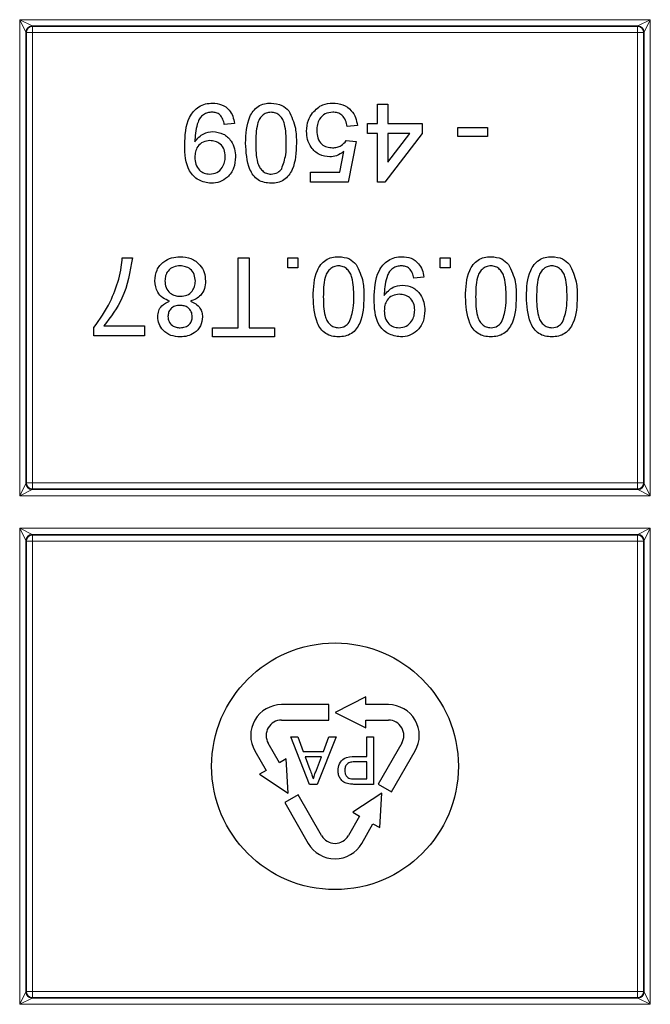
# Model space of a CAD drawing. Header units: millimetres. Extents: x 5 to 418, y 2 to 292.
# Tile 72 of 93: x 327.53 to 330.94, y 92.96 to 98.29. Entities that reach past the tile are written whole.
import ezdxf

# ---------------------------------------------------------------- set-up
doc = ezdxf.new("R2010")
doc.units = ezdxf.units.MM

msp = doc.modelspace()

# ---------------------------------------------------------------- linework, layer by layer
at = {"color": 7, "linetype": 'Continuous', "lineweight": 18}
for p, q in [((327.5308, 98.2862), (330.9384, 98.2862)), ((327.5308, 95.712), (327.5308, 98.2862)), ((327.5641, 98.2195), (327.5308, 98.2862)), ((327.5308, 98.2862), (327.5974, 98.2529)), ((330.8717, 98.2529), (330.9384, 98.2862)), ((330.9384, 98.2862), (330.905, 98.2195)), ((330.9384, 98.2862), (330.9384, 95.712)), ((330.8717, 98.2529), (327.5974, 98.2529)), ((327.5974, 98.2529), (327.6007, 98.2497)), ((327.6007, 98.2497), (330.8685, 98.2497)), ((327.6007, 98.2497), (327.6007, 98.2163)), ((330.8685, 98.2497), (330.8717, 98.2529)), ((330.8685, 98.2497), (330.8685, 98.2163)), ((327.5641, 98.2195), (327.5641, 95.7786)), ((327.5673, 98.2163), (327.5641, 98.2195)), ((327.5673, 95.7818), (327.5673, 98.2163)), ((327.6007, 98.2163), (327.5673, 98.2163)), ((327.6007, 98.2163), (327.6007, 95.7818)), ((330.8685, 98.2163), (327.6007, 98.2163)), ((330.8685, 95.7818), (330.8685, 98.2163)), ((330.9018, 98.2163), (330.8685, 98.2163)), ((330.905, 98.2195), (330.9018, 98.2163)), ((330.9018, 98.2163), (330.9018, 95.7818)), ((330.905, 95.7786), (330.905, 98.2195)), ((327.5308, 95.712), (327.5641, 95.7786)), ((327.5974, 95.7453), (327.5308, 95.712)), ((327.5641, 95.7786), (327.5673, 95.7818)), ((327.6007, 95.7818), (327.5673, 95.7818)), ((327.6007, 95.7485), (327.5974, 95.7453)), ((327.5974, 95.7453), (330.8717, 95.7453)), ((327.6007, 95.7818), (330.8685, 95.7818)), ((327.6007, 95.7818), (327.6007, 95.7485)), ((330.8685, 95.7485), (327.6007, 95.7485)), ((330.8685, 95.7818), (330.8685, 95.7485)), ((330.9018, 95.7818), (330.8685, 95.7818)), ((330.8717, 95.7453), (330.8685, 95.7485)), ((330.9384, 95.712), (330.8717, 95.7453)), ((330.9018, 95.7818), (330.905, 95.7786)), ((330.905, 95.7786), (330.9384, 95.712)), ((330.9384, 95.712), (327.5308, 95.712)), ((327.5308, 95.5362), (330.9384, 95.5362)), ((327.5308, 92.962), (327.5308, 95.5362)), ((327.5641, 95.4695), (327.5308, 95.5362)), ((327.5308, 95.5362), (327.5974, 95.5029)), ((330.8717, 95.5029), (330.9384, 95.5362)), ((330.9384, 95.5362), (330.905, 95.4695)), ((330.9384, 95.5362), (330.9384, 92.962)), ((327.5641, 95.4695), (327.5641, 93.0286)), ((327.5673, 95.4663), (327.5641, 95.4695)), ((327.5673, 93.0318), (327.5673, 95.4663)), ((327.6007, 95.4663), (327.5673, 95.4663)), ((330.8717, 95.5029), (327.5974, 95.5029)), ((327.5974, 95.5029), (327.6007, 95.4997)), ((327.6007, 95.4997), (330.8685, 95.4997)), ((327.6007, 95.4997), (327.6007, 95.4663)), ((327.6007, 95.4663), (327.6007, 93.0318)), ((330.8685, 95.4663), (327.6007, 95.4663)), ((330.8685, 95.4997), (330.8717, 95.5029)), ((330.8685, 95.4997), (330.8685, 95.4663)), ((330.8685, 93.0318), (330.8685, 95.4663)), ((330.9018, 95.4663), (330.8685, 95.4663)), ((330.905, 95.4695), (330.9018, 95.4663)), ((330.9018, 95.4663), (330.9018, 93.0318)), ((330.905, 93.0286), (330.905, 95.4695)), ((327.5308, 92.962), (327.5641, 93.0286)), ((327.5641, 93.0286), (327.5673, 93.0318)), ((327.6007, 93.0318), (327.5673, 93.0318)), ((327.6007, 93.0318), (327.6007, 92.9985)), ((327.6007, 93.0318), (330.8685, 93.0318)), ((330.9018, 93.0318), (330.8685, 93.0318)), ((330.8685, 93.0318), (330.8685, 92.9985)), ((330.9018, 93.0318), (330.905, 93.0286)), ((330.905, 93.0286), (330.9384, 92.962)), ((327.5974, 92.9953), (327.5308, 92.962)), ((330.9384, 92.962), (327.5308, 92.962)), ((327.6007, 92.9985), (327.5974, 92.9953)), ((327.5974, 92.9953), (330.8717, 92.9953)), ((330.8685, 92.9985), (327.6007, 92.9985)), ((330.8717, 92.9953), (330.8685, 92.9985)), ((330.9384, 92.962), (330.8717, 92.9953))]:
    msp.add_line(p, q, dxfattribs=at)
at = {"color": 7, "linetype": 'Continuous', "lineweight": 25}
for p, q in [((329.4651, 97.7255), (329.4651, 97.8298)), ((329.4651, 97.8298), (329.5199, 97.8298)), ((329.5199, 97.8298), (329.5199, 97.7255)), ((328.6913, 97.7255), (328.6364, 97.72)), ((329.3553, 97.7145), (329.3004, 97.709)), ((329.4102, 97.6706), (329.4102, 97.7255)), ((329.4102, 97.7255), (329.4651, 97.7255)), ((329.5199, 97.7255), (329.7065, 97.7255)), ((329.7065, 97.7255), (329.7065, 97.6706)), ((329.8986, 97.6542), (329.8986, 97.7036)), ((329.8986, 97.7036), (330.0578, 97.7036)), ((330.0578, 97.7036), (330.0578, 97.6542)), ((329.4651, 97.6706), (329.4102, 97.6706)), ((329.4651, 97.4072), (329.4651, 97.6706)), ((329.7065, 97.6706), (329.5035, 97.4072)), ((329.5199, 97.5165), (329.6388, 97.6706)), ((329.5199, 97.6706), (329.5199, 97.5165)), ((329.6388, 97.6706), (329.5199, 97.6706)), ((330.0578, 97.6542), (329.8986, 97.6542)), ((329.2949, 97.6322), (329.3498, 97.6267)), ((329.3498, 97.6267), (329.3059, 97.4072)), ((329.2611, 97.4621), (329.2829, 97.573)), ((329.1029, 97.4072), (329.1029, 97.4621)), ((329.1029, 97.4621), (329.2611, 97.4621)), ((329.3059, 97.4072), (329.1029, 97.4072)), ((329.5035, 97.4072), (329.4651, 97.4072)), ((328.0849, 96.9991), (328.1397, 96.9991)), ((328.7105, 96.6204), (328.7105, 96.9991)), ((328.7105, 96.9991), (328.7709, 96.9991)), ((328.7709, 96.9991), (328.7709, 96.6204)), ((328.9794, 96.9991), (329.0343, 96.9991)), ((328.9794, 96.9442), (328.9794, 96.9991)), ((329.0343, 96.9991), (329.0343, 96.9442)), ((329.8026, 96.9442), (329.8026, 96.9991)), ((329.8026, 96.9991), (329.8574, 96.9991)), ((329.8574, 96.9991), (329.8574, 96.9442)), ((329.0343, 96.9442), (328.9794, 96.9442)), ((329.8574, 96.9442), (329.8026, 96.9442)), ((329.7148, 96.8948), (329.6599, 96.8893)), ((327.9312, 96.5765), (327.9312, 96.6209)), ((327.9861, 96.6314), (328.2056, 96.6314)), ((328.2056, 96.6314), (328.2056, 96.5765)), ((328.5733, 96.6204), (328.7105, 96.6204)), ((328.5733, 96.571), (328.5733, 96.6204)), ((328.7709, 96.6204), (328.908, 96.6204)), ((328.908, 96.6204), (328.908, 96.571)), ((328.2056, 96.5765), (327.9312, 96.5765)), ((328.908, 96.571), (328.5733, 96.571)), ((329.4012, 94.6241), (329.2346, 94.5407)), ((329.4012, 94.5824), (329.4012, 94.6241)), ((329.2012, 94.5824), (328.9459, 94.5824)), ((329.2012, 94.4991), (329.2012, 94.5824)), ((329.5232, 94.5824), (329.4012, 94.5824)), ((329.2346, 94.5407), (329.4012, 94.4574)), ((328.9459, 94.4991), (329.2012, 94.4991)), ((329.4012, 94.4991), (329.5232, 94.4991)), ((329.4012, 94.4574), (329.4012, 94.4991)), ((329.0973, 94.1513), (328.9953, 94.4082)), ((328.9953, 94.4082), (329.0337, 94.4082)), ((329.0337, 94.4082), (329.0629, 94.3291)), ((329.2401, 94.4082), (329.1381, 94.1513)), ((329.1724, 94.3291), (329.2016, 94.4082)), ((329.2016, 94.4082), (329.2401, 94.4082)), ((329.4058, 94.3028), (329.4058, 94.4082)), ((329.4058, 94.4082), (329.442, 94.4082)), ((329.442, 94.4082), (329.442, 94.1513)), ((328.9347, 94.2684), (328.8737, 94.3741)), ((329.5954, 94.3741), (329.4677, 94.1529)), ((328.8016, 94.3324), (328.8626, 94.2267)), ((329.0629, 94.3291), (329.1724, 94.3291)), ((329.1615, 94.2995), (329.0738, 94.2995)), ((329.0738, 94.2995), (329.0988, 94.232)), ((329.1352, 94.2284), (329.1615, 94.2995)), ((329.3429, 94.3028), (329.4058, 94.3028)), ((329.5399, 94.1113), (329.6676, 94.3324)), ((328.9708, 94.2892), (328.9347, 94.2684)), ((328.982, 94.1032), (328.9708, 94.2892)), ((329.4058, 94.2732), (329.3439, 94.2732)), ((329.4058, 94.181), (329.4058, 94.2732)), ((328.8626, 94.2267), (328.8265, 94.2059)), ((328.8265, 94.2059), (328.982, 94.1032)), ((329.1381, 94.1513), (329.0973, 94.1513)), ((329.3445, 94.181), (329.4058, 94.181)), ((329.442, 94.1513), (329.3477, 94.1513)), ((329.4677, 94.1529), (329.5399, 94.1113)), ((329.0347, 94.0952), (328.9626, 94.0535)), ((329.1624, 93.8741), (329.0347, 94.0952)), ((329.4872, 94.1032), (329.3317, 94.0006)), ((329.476, 93.9172), (329.4872, 94.1032)), ((328.9626, 94.0535), (329.0902, 93.8324)), ((329.3677, 93.9797), (329.3067, 93.8741)), ((329.3317, 94.0006), (329.3677, 93.9797)), ((329.3789, 93.8324), (329.4399, 93.9381)), ((329.4399, 93.9381), (329.476, 93.9172))]:
    msp.add_line(p, q, dxfattribs=at)
msp.add_circle((329.2346, 94.2491), 0.6667, dxfattribs=at)
at = {"color": 7, "linetype": 'Continuous', "lineweight": 18}
for centre, start, end in [((327.5975, 98.2195), 90.0204, 179.9796), ((327.6007, 98.2163), 90.0204, 179.9796), ((330.8685, 98.2163), 0.0204, 89.9796), ((330.8717, 98.2195), 0.0204, 89.9796), ((327.5975, 95.7786), 180.0204, 269.9796), ((327.6007, 95.7818), 180.0204, 269.9796), ((330.8685, 95.7818), 270.0204, 359.9796), ((330.8717, 95.7786), 270.0204, 359.9796), ((327.5975, 95.4695), 90.0204, 179.9796), ((327.6007, 95.4663), 90.0204, 179.9796), ((330.8685, 95.4663), 0.0204, 89.9796), ((330.8717, 95.4695), 0.0204, 89.9796), ((327.5975, 93.0286), 180.0204, 269.9796), ((327.6007, 93.0318), 180.0204, 269.9796), ((330.8685, 93.0318), 270.0204, 359.9796), ((330.8717, 93.0286), 270.0204, 359.9796)]:
    msp.add_arc(centre, 0.0333, start, end, dxfattribs=at)
at = {"color": 7, "linetype": 'Continuous', "lineweight": 25}
for centre, radius, start, end in [((328.9459, 94.4157), 0.1667, 90, 210), ((329.5232, 94.4157), 0.1667, 330, 90), ((328.9459, 94.4157), 0.0833, 90, 210.0001), ((329.5232, 94.4157), 0.0833, 330, 90.0001), ((329.2346, 93.9157), 0.0833, 210, 330.0001), ((329.2346, 93.9157), 0.1667, 210, 330)]:
    msp.add_arc(centre, radius, start, end, dxfattribs=at)
for points, knots in [([(328.4224, 97.6071), (328.4242, 97.6598), (328.4266, 97.7258), (328.4689, 97.7913), (328.4984, 97.8167), (328.5343, 97.8328), (328.5601, 97.8344), (328.573, 97.8353)], [0, 0, 0, 0, 0.498572, 0.624002, 0.749303, 0.874592, 1, 1, 1, 1]), ([(328.573, 97.8353), (328.5898, 97.8338), (328.6234, 97.831), (328.6624, 97.802), (328.6844, 97.7644), (328.689, 97.7385), (328.6913, 97.7255)], [0, 0, 0, 0, 0.279933, 0.558942, 0.779251, 1, 1, 1, 1]), ([(328.7516, 97.6187), (328.7533, 97.668), (328.7554, 97.7297), (328.7917, 97.7933), (328.8184, 97.8186), (328.8525, 97.8332), (328.8767, 97.8346), (328.8888, 97.8353)], [0, 0, 0, 0, 0.499098, 0.624459, 0.749555, 0.874663, 1, 1, 1, 1]), ([(328.8888, 97.8353), (328.9094, 97.8335), (328.9462, 97.8303), (328.9728, 97.8051), (328.9844, 97.794)], [0, 0, 0, 0, 0.559716, 1, 1, 1, 1]), ([(329.1137, 97.7833), (329.1307, 97.8002), (329.1611, 97.8306), (329.2036, 97.8338), (329.2223, 97.8353)], [0, 0, 0, 0, 0.558446, 1, 1, 1, 1]), ([(329.2223, 97.8353), (329.241, 97.8337), (329.2784, 97.8306), (329.3223, 97.7992), (329.3482, 97.758), (329.353, 97.729), (329.3553, 97.7145)], [0, 0, 0, 0, 0.280029, 0.559276, 0.779435, 1, 1, 1, 1]), ([(328.5702, 97.7859), (328.562, 97.7852), (328.5455, 97.784), (328.5229, 97.7728), (328.5047, 97.7555), (328.4835, 97.7104), (328.4799, 97.6691), (328.477, 97.6362)], [0, 0, 0, 0, 0.125176, 0.250315, 0.375343, 0.500623, 1, 1, 1, 1]), ([(328.6364, 97.72), (328.6344, 97.7295), (328.6303, 97.7483), (328.6152, 97.7715), (328.593, 97.7843), (328.5778, 97.7853), (328.5702, 97.7859)], [0, 0, 0, 0, 0.280711, 0.55976, 0.779657, 1, 1, 1, 1]), ([(328.8888, 97.7859), (328.8801, 97.7849), (328.8627, 97.7831), (328.8409, 97.7675), (328.8242, 97.7471), (328.8075, 97.6971), (328.807, 97.6534), (328.8065, 97.6185)], [0, 0, 0, 0, 0.124658, 0.249391, 0.374377, 0.49959, 1, 1, 1, 1]), ([(328.9712, 97.6185), (328.9707, 97.6534), (328.9702, 97.6971), (328.9535, 97.7472), (328.9369, 97.7676), (328.9151, 97.7832), (328.8976, 97.785), (328.8888, 97.7859)], [0, 0, 0, 0, 0.500363, 0.625568, 0.750538, 0.875304, 1, 1, 1, 1]), ([(328.9844, 97.794), (328.999, 97.7629), (329.0252, 97.7072), (329.0258, 97.6458), (329.026, 97.6187)], [0, 0, 0, 0, 0.557973, 1, 1, 1, 1]), ([(329.0809, 97.683), (329.0824, 97.7033), (329.0852, 97.7396), (329.105, 97.7699), (329.1137, 97.7833)], [0, 0, 0, 0, 0.5597607, 1, 1, 1, 1]), ([(329.222, 97.7859), (329.2079, 97.7844), (329.1799, 97.7816), (329.1509, 97.7524), (329.1376, 97.719), (329.1364, 97.6972), (329.1358, 97.6862)], [0, 0, 0, 0, 0.279515, 0.558288, 0.778902, 1, 1, 1, 1]), ([(329.3004, 97.709), (329.2982, 97.7202), (329.2936, 97.7425), (329.2752, 97.7695), (329.2488, 97.784), (329.2309, 97.7853), (329.222, 97.7859)], [0, 0, 0, 0, 0.280714, 0.559926, 0.779622, 1, 1, 1, 1]), ([(328.4773, 97.6257), (328.4918, 97.6431), (328.5179, 97.6742), (328.5577, 97.6793), (328.5753, 97.6816)], [0, 0, 0, 0, 0.559102, 1, 1, 1, 1]), ([(328.5753, 97.6816), (328.5945, 97.679), (328.633, 97.6737), (328.6733, 97.6345), (328.6941, 97.5892), (328.6959, 97.5589), (328.6968, 97.5438)], [0, 0, 0, 0, 0.279011, 0.558567, 0.779057, 1, 1, 1, 1]), ([(329.2065, 97.5444), (329.1869, 97.547), (329.1477, 97.5521), (329.1063, 97.5912), (329.0839, 97.6368), (329.0819, 97.6676), (329.0809, 97.683)], [0, 0, 0, 0, 0.279164, 0.558692, 0.779129, 1, 1, 1, 1]), ([(329.1358, 97.6862), (329.1367, 97.6728), (329.1384, 97.646), (329.1587, 97.6125), (329.1901, 97.5957), (329.2111, 97.5944), (329.2217, 97.5938)], [0, 0, 0, 0, 0.280653, 0.559595, 0.77929, 1, 1, 1, 1]), ([(328.5656, 97.4017), (328.5419, 97.4052), (328.4947, 97.4123), (328.4262, 97.4861), (328.4239, 97.5587), (328.4224, 97.6071)], [0, 0, 0, 0, 0.2499372, 0.4998912, 1, 1, 1, 1]), ([(328.477, 97.6362), (328.477, 97.6342), (328.4771, 97.6307), (328.4772, 97.6272), (328.4773, 97.6257)], [0, 0, 0, 0, 0.559998, 1, 1, 1, 1]), ([(328.5585, 97.6322), (328.5457, 97.6308), (328.5202, 97.628), (328.4922, 97.6031), (328.4789, 97.5727), (328.4778, 97.5526), (328.4773, 97.5426)], [0, 0, 0, 0, 0.27953, 0.558704, 0.779022, 1, 1, 1, 1]), ([(328.6419, 97.5467), (328.6408, 97.5593), (328.6386, 97.5846), (328.6171, 97.6141), (328.5882, 97.6302), (328.5684, 97.6315), (328.5585, 97.6322)], [0, 0, 0, 0, 0.280152, 0.559372, 0.779383, 1, 1, 1, 1]), ([(328.8888, 97.4017), (328.8767, 97.4025), (328.8525, 97.4041), (328.8184, 97.4185), (328.7912, 97.4435), (328.7572, 97.5084), (328.7541, 97.5697), (328.7516, 97.6187)], [0, 0, 0, 0, 0.125394, 0.250633, 0.375698, 0.501106, 1, 1, 1, 1]), ([(328.8065, 97.6185), (328.8069, 97.5834), (328.8074, 97.5395), (328.8246, 97.4896), (328.841, 97.469), (328.8631, 97.4536), (328.8807, 97.4519), (328.8894, 97.4511)], [0, 0, 0, 0, 0.500379, 0.625559, 0.750527, 0.875236, 1, 1, 1, 1]), ([(329.026, 97.6187), (329.0244, 97.5693), (329.0223, 97.5075), (328.9861, 97.4438), (328.9593, 97.4185), (328.9252, 97.4039), (328.901, 97.4024), (328.8888, 97.4017)], [0, 0, 0, 0, 0.499141, 0.624503, 0.749588, 0.874672, 1, 1, 1, 1]), ([(328.9464, 97.4804), (328.9553, 97.5054), (328.9713, 97.5501), (328.9712, 97.5975), (328.9712, 97.6185)], [0, 0, 0, 0, 0.558062, 1, 1, 1, 1]), ([(329.2217, 97.5938), (329.2298, 97.5942), (329.2459, 97.595), (329.2734, 97.6061), (329.2868, 97.6223), (329.2949, 97.6322)], [0, 0, 0, 0, 0.280886, 0.561154, 1, 1, 1, 1]), ([(328.4773, 97.5426), (328.4781, 97.5298), (328.4797, 97.5042), (328.4988, 97.4726), (328.5269, 97.4537), (328.5471, 97.452), (328.5572, 97.4511)], [0, 0, 0, 0, 0.280636, 0.559877, 0.779697, 1, 1, 1, 1]), ([(328.5572, 97.4511), (328.5706, 97.4528), (328.5976, 97.4561), (328.6255, 97.4836), (328.64, 97.5151), (328.6413, 97.5362), (328.6419, 97.5467)], [0, 0, 0, 0, 0.279282, 0.558552, 0.779069, 1, 1, 1, 1]), ([(328.6968, 97.5438), (328.6952, 97.5234), (328.6919, 97.4827), (328.6585, 97.4346), (328.6135, 97.4059), (328.5816, 97.4031), (328.5656, 97.4017)], [0, 0, 0, 0, 0.280263, 0.559623, 0.779715, 1, 1, 1, 1]), ([(329.2829, 97.573), (329.2699, 97.564), (329.2467, 97.5481), (329.2188, 97.5455), (329.2065, 97.5444)], [0, 0, 0, 0, 0.559922, 1, 1, 1, 1]), ([(328.8894, 97.4511), (328.9021, 97.4529), (328.9247, 97.456), (328.9397, 97.473), (328.9464, 97.4804)], [0, 0, 0, 0, 0.55834, 1, 1, 1, 1]), ([(328.1397, 96.9991), (328.1271, 96.9235), (328.1045, 96.7883), (328.0223, 96.6794), (327.9861, 96.6314)], [0, 0, 0, 0, 0.559334, 1, 1, 1, 1]), ([(328.0659, 96.8827), (328.0711, 96.9042), (328.0803, 96.9425), (328.0835, 96.9818), (328.0849, 96.9991)], [0, 0, 0, 0, 0.5599104, 1, 1, 1, 1]), ([(328.2605, 96.8745), (328.2628, 96.8943), (328.2674, 96.9341), (328.3049, 96.9779), (328.3509, 97.0015), (328.3821, 97.0035), (328.3977, 97.0046)], [0, 0, 0, 0, 0.279544, 0.559037, 0.77925, 1, 1, 1, 1]), ([(328.3972, 96.9552), (328.385, 96.9542), (328.3605, 96.9523), (328.3325, 96.9305), (328.3175, 96.9024), (328.3161, 96.8833), (328.3154, 96.8737)], [0, 0, 0, 0, 0.280184, 0.559148, 0.779371, 1, 1, 1, 1]), ([(328.48, 96.872), (328.4789, 96.8844), (328.4766, 96.909), (328.4555, 96.9384), (328.4262, 96.9523), (328.4069, 96.9542), (328.3972, 96.9552)], [0, 0, 0, 0, 0.280425, 0.558545, 0.779278, 1, 1, 1, 1]), ([(328.3977, 97.0046), (328.4177, 97.0029), (328.4578, 96.9995), (328.5039, 96.9648), (328.531, 96.9201), (328.5336, 96.8887), (328.5349, 96.873)], [0, 0, 0, 0, 0.280155, 0.559338, 0.779502, 1, 1, 1, 1]), ([(329.1166, 96.788), (329.1183, 96.8373), (329.1203, 96.899), (329.1566, 96.9626), (329.1833, 96.9879), (329.2175, 97.0025), (329.2417, 97.0039), (329.2538, 97.0046)], [0, 0, 0, 0, 0.499098, 0.624459, 0.749555, 0.874663, 1, 1, 1, 1]), ([(329.2538, 96.9552), (329.2451, 96.9542), (329.2276, 96.9524), (329.2058, 96.9368), (329.1892, 96.9164), (329.1724, 96.8664), (329.1719, 96.8227), (329.1715, 96.7878)], [0, 0, 0, 0, 0.124658, 0.249391, 0.374377, 0.49959, 1, 1, 1, 1]), ([(329.2538, 97.0046), (329.2744, 97.0028), (329.3112, 96.9996), (329.3377, 96.9744), (329.3494, 96.9633)], [0, 0, 0, 0, 0.559716, 1, 1, 1, 1]), ([(329.3361, 96.7878), (329.3357, 96.8227), (329.3351, 96.8664), (329.3185, 96.9165), (329.3018, 96.9369), (329.28, 96.9525), (329.2625, 96.9543), (329.2538, 96.9552)], [0, 0, 0, 0, 0.500363, 0.625568, 0.750538, 0.875304, 1, 1, 1, 1]), ([(329.3494, 96.9633), (329.364, 96.9322), (329.3901, 96.8765), (329.3907, 96.8151), (329.391, 96.788)], [0, 0, 0, 0, 0.5579733, 1, 1, 1, 1]), ([(329.4459, 96.7764), (329.4477, 96.8291), (329.4501, 96.8951), (329.4924, 96.9606), (329.5219, 96.986), (329.5578, 97.0021), (329.5836, 97.0037), (329.5965, 97.0046)], [0, 0, 0, 0, 0.498572, 0.624002, 0.749303, 0.874592, 1, 1, 1, 1]), ([(329.5937, 96.9552), (329.5854, 96.9545), (329.5689, 96.9533), (329.5464, 96.9421), (329.5282, 96.9248), (329.507, 96.8797), (329.5034, 96.8384), (329.5005, 96.8055)], [0, 0, 0, 0, 0.125176, 0.250315, 0.375343, 0.500623, 1, 1, 1, 1]), ([(329.6599, 96.8893), (329.6579, 96.8988), (329.6538, 96.9176), (329.6387, 96.9408), (329.6165, 96.9536), (329.6013, 96.9546), (329.5937, 96.9552)], [0, 0, 0, 0, 0.280711, 0.55976, 0.779657, 1, 1, 1, 1]), ([(329.5965, 97.0046), (329.6133, 97.0031), (329.6469, 97.0003), (329.6859, 96.9713), (329.7079, 96.9337), (329.7125, 96.9078), (329.7148, 96.8948)], [0, 0, 0, 0, 0.279933, 0.558942, 0.779251, 1, 1, 1, 1]), ([(329.9398, 96.788), (329.9414, 96.8373), (329.9435, 96.899), (329.9798, 96.9626), (330.0065, 96.9879), (330.0406, 97.0025), (330.0648, 97.0039), (330.077, 97.0046)], [0, 0, 0, 0, 0.499098, 0.624459, 0.749555, 0.874663, 1, 1, 1, 1]), ([(330.077, 96.9552), (330.0682, 96.9542), (330.0508, 96.9524), (330.029, 96.9368), (330.0124, 96.9164), (329.9956, 96.8664), (329.9951, 96.8227), (329.9946, 96.7878)], [0, 0, 0, 0, 0.1246576, 0.2493906, 0.3743768, 0.4995896, 1, 1, 1, 1]), ([(330.077, 97.0046), (330.0976, 97.0028), (330.1343, 96.9996), (330.1609, 96.9744), (330.1726, 96.9633)], [0, 0, 0, 0, 0.5597157, 1, 1, 1, 1]), ([(330.1593, 96.7878), (330.1588, 96.8227), (330.1583, 96.8664), (330.1416, 96.9165), (330.125, 96.9369), (330.1032, 96.9525), (330.0857, 96.9543), (330.077, 96.9552)], [0, 0, 0, 0, 0.500363, 0.625568, 0.750538, 0.875304, 1, 1, 1, 1]), ([(330.1726, 96.9633), (330.1872, 96.9322), (330.2133, 96.8765), (330.2139, 96.8151), (330.2142, 96.788)], [0, 0, 0, 0, 0.557973, 1, 1, 1, 1]), ([(330.269, 96.788), (330.2707, 96.8373), (330.2728, 96.899), (330.3091, 96.9626), (330.3358, 96.9879), (330.3699, 97.0025), (330.3941, 97.0039), (330.4062, 97.0046)], [0, 0, 0, 0, 0.499098, 0.624459, 0.749555, 0.874663, 1, 1, 1, 1]), ([(330.4062, 96.9552), (330.3975, 96.9542), (330.3801, 96.9524), (330.3582, 96.9368), (330.3416, 96.9164), (330.3249, 96.8664), (330.3244, 96.8227), (330.3239, 96.7878)], [0, 0, 0, 0, 0.124658, 0.249391, 0.374377, 0.49959, 1, 1, 1, 1]), ([(330.4062, 97.0046), (330.4268, 97.0028), (330.4636, 96.9996), (330.4902, 96.9744), (330.5018, 96.9633)], [0, 0, 0, 0, 0.5597157, 1, 1, 1, 1]), ([(330.4886, 96.7878), (330.4881, 96.8227), (330.4876, 96.8664), (330.4709, 96.9165), (330.4542, 96.9369), (330.4324, 96.9525), (330.415, 96.9543), (330.4062, 96.9552)], [0, 0, 0, 0, 0.500363, 0.625568, 0.750538, 0.875304, 1, 1, 1, 1]), ([(330.5018, 96.9633), (330.5164, 96.9322), (330.5426, 96.8765), (330.5432, 96.8151), (330.5434, 96.788)], [0, 0, 0, 0, 0.557973, 1, 1, 1, 1]), ([(327.9312, 96.6209), (327.9636, 96.6661), (328.0215, 96.7469), (328.0523, 96.8412), (328.0659, 96.8827)], [0, 0, 0, 0, 0.559646, 1, 1, 1, 1]), ([(328.3404, 96.7643), (328.3277, 96.7695), (328.3024, 96.78), (328.2678, 96.8174), (328.2633, 96.8528), (328.2605, 96.8745)], [0, 0, 0, 0, 0.281211, 0.561725, 1, 1, 1, 1]), ([(328.3154, 96.8737), (328.3166, 96.8613), (328.319, 96.8364), (328.3408, 96.8077), (328.3696, 96.7925), (328.3891, 96.7912), (328.3989, 96.7905)], [0, 0, 0, 0, 0.279973, 0.559252, 0.779328, 1, 1, 1, 1]), ([(328.3989, 96.7905), (328.4111, 96.7915), (328.4354, 96.7936), (328.4629, 96.8156), (328.4779, 96.8434), (328.4793, 96.8625), (328.48, 96.872)], [0, 0, 0, 0, 0.2801203, 0.5589647, 0.7792543, 1, 1, 1, 1]), ([(328.5349, 96.873), (328.5339, 96.8592), (328.5319, 96.8316), (328.5123, 96.7974), (328.4845, 96.7745), (328.4639, 96.7677), (328.4536, 96.7643)], [0, 0, 0, 0, 0.280158, 0.559469, 0.779572, 1, 1, 1, 1]), ([(329.5007, 96.795), (329.5153, 96.8124), (329.5413, 96.8435), (329.5812, 96.8486), (329.5987, 96.8509)], [0, 0, 0, 0, 0.559102, 1, 1, 1, 1]), ([(329.5987, 96.8509), (329.618, 96.8483), (329.6565, 96.843), (329.6968, 96.8038), (329.7176, 96.7585), (329.7194, 96.7282), (329.7203, 96.7131)], [0, 0, 0, 0, 0.279011, 0.558567, 0.779057, 1, 1, 1, 1]), ([(329.5005, 96.8055), (329.5005, 96.8035), (329.5006, 96.8), (329.5007, 96.7965), (329.5007, 96.795)], [0, 0, 0, 0, 0.559998, 1, 1, 1, 1]), ([(329.582, 96.8015), (329.5692, 96.8001), (329.5436, 96.7973), (329.5157, 96.7724), (329.5024, 96.742), (329.5013, 96.7219), (329.5007, 96.7119)], [0, 0, 0, 0, 0.27953, 0.558704, 0.779022, 1, 1, 1, 1]), ([(329.6654, 96.716), (329.6643, 96.7287), (329.6621, 96.7539), (329.6406, 96.7834), (329.6117, 96.7995), (329.5919, 96.8008), (329.582, 96.8015)], [0, 0, 0, 0, 0.2801517, 0.5593724, 0.7793833, 1, 1, 1, 1]), ([(328.2769, 96.6804), (328.2779, 96.6909), (328.2797, 96.712), (328.3004, 96.7453), (328.3252, 96.7571), (328.3404, 96.7643)], [0, 0, 0, 0, 0.280632, 0.560798, 1, 1, 1, 1]), ([(328.4536, 96.7643), (328.4636, 96.7601), (328.4835, 96.7519), (328.5051, 96.73), (328.5168, 96.7044), (328.5179, 96.6875), (328.5184, 96.679)], [0, 0, 0, 0, 0.280224, 0.559448, 0.779606, 1, 1, 1, 1]), ([(329.2538, 96.571), (329.2417, 96.5718), (329.2174, 96.5734), (329.1834, 96.5878), (329.1561, 96.6128), (329.1221, 96.6777), (329.119, 96.739), (329.1166, 96.788)], [0, 0, 0, 0, 0.125394, 0.250633, 0.375698, 0.501106, 1, 1, 1, 1]), ([(329.1715, 96.7878), (329.1719, 96.7527), (329.1724, 96.7088), (329.1895, 96.6589), (329.206, 96.6383), (329.2281, 96.6229), (329.2456, 96.6212), (329.2544, 96.6204)], [0, 0, 0, 0, 0.500379, 0.625559, 0.750527, 0.875236, 1, 1, 1, 1]), ([(329.391, 96.788), (329.3893, 96.7386), (329.3873, 96.6768), (329.351, 96.6131), (329.3243, 96.5878), (329.2901, 96.5732), (329.2659, 96.5717), (329.2538, 96.571)], [0, 0, 0, 0, 0.499141, 0.624503, 0.749588, 0.874672, 1, 1, 1, 1]), ([(329.3113, 96.6497), (329.3202, 96.6747), (329.3362, 96.7194), (329.3361, 96.7668), (329.3361, 96.7878)], [0, 0, 0, 0, 0.558062, 1, 1, 1, 1]), ([(329.5891, 96.571), (329.5654, 96.5745), (329.5182, 96.5816), (329.4497, 96.6554), (329.4474, 96.728), (329.4459, 96.7764)], [0, 0, 0, 0, 0.249937, 0.499891, 1, 1, 1, 1]), ([(330.077, 96.571), (330.0648, 96.5718), (330.0406, 96.5734), (330.0065, 96.5878), (329.9793, 96.6128), (329.9453, 96.6777), (329.9422, 96.739), (329.9398, 96.788)], [0, 0, 0, 0, 0.125394, 0.250633, 0.375698, 0.501106, 1, 1, 1, 1]), ([(329.9946, 96.7878), (329.995, 96.7527), (329.9955, 96.7088), (330.0127, 96.6589), (330.0292, 96.6383), (330.0513, 96.6229), (330.0688, 96.6212), (330.0776, 96.6204)], [0, 0, 0, 0, 0.500379, 0.625559, 0.750527, 0.875236, 1, 1, 1, 1]), ([(330.2142, 96.788), (330.2125, 96.7386), (330.2104, 96.6768), (330.1742, 96.6131), (330.1475, 96.5878), (330.1133, 96.5732), (330.0891, 96.5717), (330.077, 96.571)], [0, 0, 0, 0, 0.499141, 0.624503, 0.749588, 0.874672, 1, 1, 1, 1]), ([(330.1345, 96.6497), (330.1434, 96.6747), (330.1594, 96.7194), (330.1593, 96.7668), (330.1593, 96.7878)], [0, 0, 0, 0, 0.5580618, 1, 1, 1, 1]), ([(330.4062, 96.571), (330.3941, 96.5718), (330.3699, 96.5734), (330.3358, 96.5878), (330.3086, 96.6128), (330.2746, 96.6777), (330.2715, 96.739), (330.269, 96.788)], [0, 0, 0, 0, 0.125394, 0.250633, 0.375698, 0.501106, 1, 1, 1, 1]), ([(330.3239, 96.7878), (330.3243, 96.7527), (330.3248, 96.7088), (330.342, 96.6589), (330.3584, 96.6383), (330.3805, 96.6229), (330.3981, 96.6212), (330.4068, 96.6204)], [0, 0, 0, 0, 0.500379, 0.625559, 0.750527, 0.875236, 1, 1, 1, 1]), ([(330.5434, 96.788), (330.5418, 96.7386), (330.5397, 96.6768), (330.5035, 96.6131), (330.4767, 96.5878), (330.4426, 96.5732), (330.4184, 96.5717), (330.4062, 96.571)], [0, 0, 0, 0, 0.4991413, 0.6245026, 0.7495881, 0.8746715, 1, 1, 1, 1]), ([(330.4638, 96.6497), (330.4727, 96.6747), (330.4887, 96.7194), (330.4886, 96.7668), (330.4886, 96.7878)], [0, 0, 0, 0, 0.5580618, 1, 1, 1, 1]), ([(328.3972, 96.7411), (328.3878, 96.7406), (328.3692, 96.7395), (328.3468, 96.7245), (328.3338, 96.7038), (328.3325, 96.6891), (328.3318, 96.6818)], [0, 0, 0, 0, 0.280443, 0.559211, 0.779592, 1, 1, 1, 1]), ([(328.4635, 96.6792), (328.4626, 96.6889), (328.4606, 96.7081), (328.4427, 96.7298), (328.4198, 96.74), (328.4047, 96.7408), (328.3972, 96.7411)], [0, 0, 0, 0, 0.279753, 0.558691, 0.778966, 1, 1, 1, 1]), ([(329.5007, 96.7119), (329.5016, 96.6991), (329.5032, 96.6735), (329.5223, 96.6419), (329.5504, 96.623), (329.5706, 96.6213), (329.5807, 96.6204)], [0, 0, 0, 0, 0.280636, 0.559877, 0.779697, 1, 1, 1, 1]), ([(329.5807, 96.6204), (329.5941, 96.6221), (329.621, 96.6254), (329.649, 96.6529), (329.6635, 96.6844), (329.6648, 96.7055), (329.6654, 96.716)], [0, 0, 0, 0, 0.279282, 0.558552, 0.779069, 1, 1, 1, 1]), ([(329.7203, 96.7131), (329.7186, 96.6927), (329.7154, 96.652), (329.682, 96.604), (329.637, 96.5752), (329.605, 96.5724), (329.5891, 96.571)], [0, 0, 0, 0, 0.280263, 0.559623, 0.779715, 1, 1, 1, 1]), ([(328.3984, 96.571), (328.3812, 96.5723), (328.3469, 96.575), (328.3062, 96.6027), (328.2809, 96.64), (328.2783, 96.6669), (328.2769, 96.6804)], [0, 0, 0, 0, 0.280359, 0.559715, 0.779841, 1, 1, 1, 1]), ([(328.3318, 96.6818), (328.3329, 96.6723), (328.3351, 96.6534), (328.353, 96.6323), (328.3754, 96.6217), (328.3902, 96.6208), (328.3977, 96.6204)], [0, 0, 0, 0, 0.279734, 0.559144, 0.779264, 1, 1, 1, 1]), ([(328.3977, 96.6204), (328.407, 96.621), (328.4256, 96.6223), (328.4478, 96.6371), (328.4613, 96.6574), (328.4628, 96.6719), (328.4635, 96.6792)], [0, 0, 0, 0, 0.280336, 0.559284, 0.779633, 1, 1, 1, 1]), ([(328.5184, 96.679), (328.5162, 96.662), (328.5119, 96.6281), (328.4782, 96.5919), (328.4383, 96.5734), (328.4117, 96.5718), (328.3984, 96.571)], [0, 0, 0, 0, 0.279214, 0.558623, 0.779057, 1, 1, 1, 1]), ([(329.2544, 96.6204), (329.267, 96.6222), (329.2897, 96.6253), (329.3047, 96.6423), (329.3113, 96.6497)], [0, 0, 0, 0, 0.55834, 1, 1, 1, 1]), ([(330.0776, 96.6204), (330.0902, 96.6222), (330.1128, 96.6253), (330.1279, 96.6423), (330.1345, 96.6497)], [0, 0, 0, 0, 0.55834, 1, 1, 1, 1]), ([(330.4068, 96.6204), (330.4195, 96.6222), (330.4421, 96.6253), (330.4571, 96.6423), (330.4638, 96.6497)], [0, 0, 0, 0, 0.55834, 1, 1, 1, 1]), ([(329.251, 94.2252), (329.2524, 94.238), (329.2551, 94.2636), (329.2879, 94.3007), (329.322, 94.302), (329.3429, 94.3028)], [0, 0, 0, 0, 0.280772, 0.559745, 1, 1, 1, 1]), ([(329.3439, 94.2732), (329.336, 94.2729), (329.3203, 94.2724), (329.2993, 94.263), (329.2885, 94.2448), (329.2877, 94.2324), (329.2873, 94.2262)], [0, 0, 0, 0, 0.28137, 0.559786, 0.779383, 1, 1, 1, 1]), ([(329.0988, 94.232), (329.1023, 94.2225), (329.1087, 94.2055), (329.1149, 94.1885), (329.1177, 94.181)], [0, 0, 0, 0, 0.560002, 1, 1, 1, 1]), ([(329.1177, 94.181), (329.1201, 94.1901), (329.1245, 94.2065), (329.1319, 94.2217), (329.1352, 94.2284)], [0, 0, 0, 0, 0.559908, 1, 1, 1, 1]), ([(329.3096, 94.1537), (329.3003, 94.156), (329.2817, 94.1605), (329.2626, 94.1803), (329.2526, 94.2028), (329.2516, 94.2177), (329.251, 94.2252)], [0, 0, 0, 0, 0.280091, 0.558988, 0.779416, 1, 1, 1, 1]), ([(329.2873, 94.2262), (329.2876, 94.221), (329.2882, 94.2108), (329.2946, 94.1977), (329.3036, 94.1878), (329.3111, 94.1847), (329.3149, 94.1832)], [0, 0, 0, 0, 0.280207, 0.559922, 0.780033, 1, 1, 1, 1]), ([(329.3477, 94.1513), (329.3405, 94.1514), (329.3278, 94.1514), (329.3151, 94.153), (329.3096, 94.1537)], [0, 0, 0, 0, 0.560101, 1, 1, 1, 1]), ([(329.3149, 94.1832), (329.3204, 94.1824), (329.3302, 94.1809), (329.3401, 94.1809), (329.3445, 94.181)], [0, 0, 0, 0, 0.559585, 1, 1, 1, 1])]:
    msp.add_open_spline(points, degree=3, knots=knots, dxfattribs=at)

doc.saveas('drawing.dxf')
